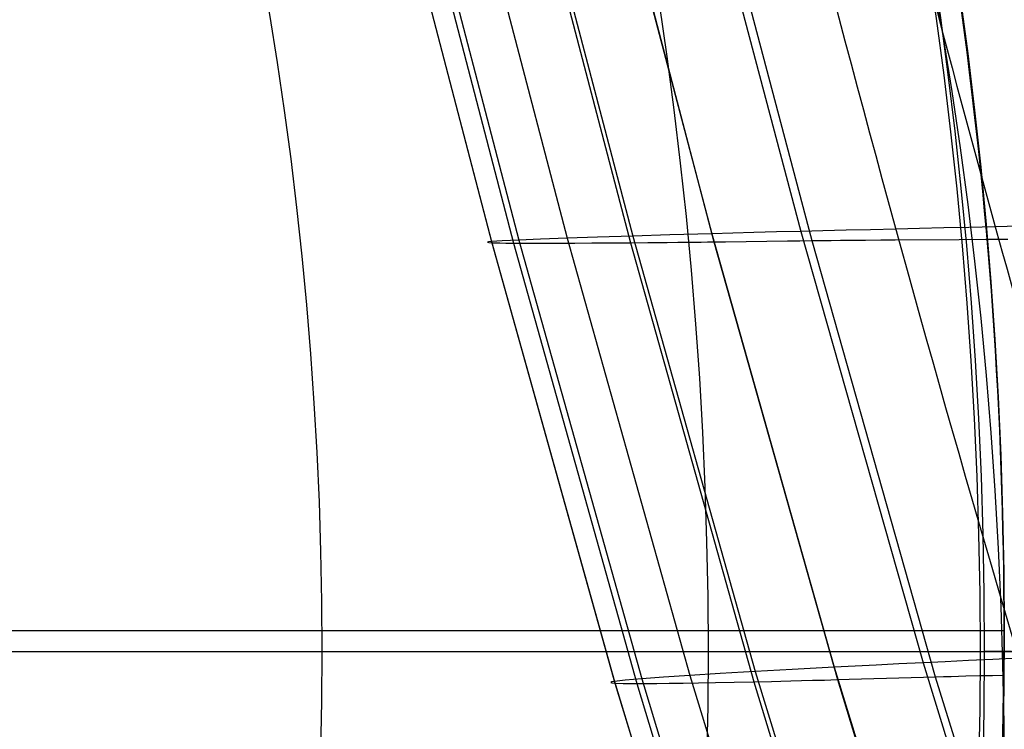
# Model space of a CAD drawing. Extents: x 112 to 670, y -274 to 273.
# Tile 56 of 84: x 579 to 631, y -23 to 15. Entities that reach past the tile are written whole.
import ezdxf

# ---------------------------------------------------------------- set-up
doc = ezdxf.new("R2010")
doc.units = 0
doc.layers.add('PREDEFINITO', color=7, linetype='CONTINUOUS')

msp = doc.modelspace()

# ---------------------------------------------------------------- linework, layer by layer
at = {"layer": 'PREDEFINITO'}
for p, q in [((597.895, 25.703, 127.865), (603.84, 2.881, 127.907)), ((597.895, 25.703, 105.152), (603.856, 2.822, 105.194)), ((599.035, 25.703, 88.31), (605.007, 2.797, 88.353)), ((599.357, 25.703, 149.058), (605.288, 2.962, 149.1)), ((601.933, 25.703, 170.117), (607.85, 3.062, 170.161)), ((605.211, 25.703, 56.13), (611.204, 2.821, 56.176)), ((605.422, 25.703, 190.215), (611.325, 3.175, 190.261)), ((609.626, 25.703, 208.525), (615.515, 3.296, 208.574)), ((609.628, 25.703, 43.69), (615.629, 2.866, 43.74)), ((614.349, 25.703, 224.372), (620.227, 3.42, 224.424)), ((614.801, 25.703, 34.008), (620.807, 2.931, 34.061)), ((630.541, 3.664, 248.645), (629.14, 3.632, 245.989)), ((631.781, 3.691, 250.857), (630.541, 3.664, 248.645)), ((611.325, 3.175, 190.261), (609.461, 3.116, 180.245)), ((613.289, 3.234, 199.464), (611.325, 3.175, 190.261)), ((611.325, 3.175, 190.261), (617.82, -19.891, 190.352)), ((615.515, 3.296, 208.574), (613.289, 3.234, 199.464)), ((617.74, 3.356, 216.559), (615.515, 3.296, 208.574)), ((615.515, 3.296, 208.574), (622.001, -19.665, 208.665)), ((618.949, 3.388, 220.508), (617.74, 3.356, 216.559)), ((620.227, 3.42, 224.424), (618.949, 3.388, 220.508)), ((621.402, 3.45, 227.808), (620.227, 3.42, 224.424)), ((620.227, 3.42, 224.424), (626.705, -19.429, 224.516)), ((622.635, 3.48, 231.16), (621.402, 3.45, 227.808)), ((623.93, 3.511, 234.475), (622.635, 3.48, 231.16)), ((625.291, 3.544, 237.75), (623.93, 3.511, 234.475)), ((626.519, 3.572, 240.536), (625.291, 3.544, 237.75)), ((627.8, 3.602, 243.284), (626.519, 3.572, 240.536)), ((629.14, 3.632, 245.989), (627.8, 3.602, 243.284)), ((603.688, 2.863, 122.232), (603.642, 2.848, 116.553)), ((603.642, 2.848, 116.553), (603.698, 2.834, 110.873)), ((603.84, 2.881, 127.907), (603.688, 2.863, 122.232)), ((603.698, 2.834, 110.873), (603.856, 2.822, 105.194)), ((604.406, 2.919, 138.52), (603.84, 2.881, 127.907)), ((603.84, 2.881, 127.907), (610.363, -20.415, 127.996)), ((603.856, 2.822, 105.194), (610.387, -20.506, 105.283)), ((603.856, 2.822, 105.194), (604.285, 2.807, 96.755)), ((604.285, 2.807, 96.755), (604.604, 2.801, 92.548)), ((605.288, 2.962, 149.1), (604.406, 2.919, 138.52)), ((604.604, 2.801, 92.548), (605.007, 2.797, 88.353)), ((605.007, 2.797, 88.353), (611.544, -20.532, 88.442)), ((605.007, 2.797, 88.353), (605.488, 2.795, 84.263)), ((606.439, 3.01, 159.656), (605.288, 2.962, 149.1)), ((605.288, 2.962, 149.1), (611.802, -20.277, 149.189)), ((605.488, 2.795, 84.263), (606.057, 2.794, 80.19)), ((606.057, 2.794, 80.19), (606.711, 2.795, 76.135)), ((607.85, 3.062, 170.161), (606.439, 3.01, 159.656)), ((606.711, 2.795, 76.135), (607.449, 2.797, 72.099)), ((607.449, 2.797, 72.099), (608.268, 2.801, 68.084)), ((609.461, 3.116, 180.245), (607.85, 3.062, 170.161)), ((607.85, 3.062, 170.161), (614.354, -20.099, 170.25)), ((608.268, 2.801, 68.084), (609.169, 2.806, 64.091)), ((609.169, 2.806, 64.091), (610.148, 2.813, 60.122)), ((610.148, 2.813, 60.122), (611.204, 2.821, 56.176)), ((611.204, 2.821, 56.176), (612.136, 2.829, 52.957)), ((611.204, 2.821, 56.176), (617.751, -20.435, 56.267)), ((612.136, 2.829, 52.957), (612.633, 2.833, 51.365)), ((612.633, 2.833, 51.365), (613.158, 2.839, 49.789)), ((613.158, 2.839, 49.789), (613.715, 2.844, 48.235)), ((613.715, 2.844, 48.235), (614.309, 2.851, 46.705)), ((614.309, 2.851, 46.705), (614.946, 2.858, 45.206)), ((614.946, 2.858, 45.206), (615.281, 2.862, 44.468)), ((615.281, 2.862, 44.468), (615.629, 2.866, 43.74)), ((615.629, 2.866, 43.74), (616.239, 2.873, 42.538)), ((615.629, 2.866, 43.74), (622.178, -20.323, 43.832)), ((616.239, 2.873, 42.538), (619.534, 2.915, 36.592)), ((619.534, 2.915, 36.592), (620.182, 2.923, 35.347)), ((620.182, 2.923, 35.347), (620.807, 2.931, 34.061)), ((620.807, 2.931, 34.061), (621.338, 2.937, 32.874)), ((620.807, 2.931, 34.061), (627.357, -20.173, 34.155)), ((621.338, 2.937, 32.874), (621.845, 2.942, 31.65)), ((621.845, 2.942, 31.65), (622.33, 2.948, 30.39)), ((622.33, 2.948, 30.39), (622.794, 2.952, 29.098)), ((622.794, 2.952, 29.098), (623.238, 2.957, 27.776)), ((623.238, 2.957, 27.776), (623.665, 2.961, 26.427)), ((623.665, 2.961, 26.427), (624.47, 2.967, 23.659)), ((624.47, 2.967, 23.659), (625.223, 2.973, 20.815)), ((625.223, 2.973, 20.815), (628.614, 2.994, 6.196)), ((628.614, 2.994, 6.196), (630.025, 3.004, 0.561)), ((630.025, 3.004, 0.561), (630.79, 3.01, -2.126)), ((630.79, 3.01, -2.126), (631.194, 3.014, -3.427)), ((151, -17.718, 17.96), (631, -17.718, 17.96)), ((151, -17.718, -12.04), (631, -17.718, -12.04)), ((631, -17.718, -12.04), (631, -17.718, 17.96)), ((578.319, -18.831, 49.06), (586.591, -18.831, 47.705)), ((586.591, -18.831, 47.705), (594.858, -18.831, 46.189)), ((594.858, -18.831, 46.189), (600.052, -18.831, 45.144)), ((600.052, -18.831, 45.144), (605.214, -18.831, 44.004)), ((605.214, -18.831, 44.004), (610.313, -18.831, 42.743)), ((610.313, -18.831, 42.743), (612.829, -18.831, 42.06)), ((612.829, -18.831, 42.06), (615.317, -18.831, 41.336)), ((615.317, -18.831, 41.336), (618.878, -18.831, 40.213)), ((618.878, -18.831, 40.213), (629.729, -18.831, 36.408)), ((630.402, -19.253, 234.569), (629.109, -19.314, 231.253)), ((629.729, -18.831, 36.408), (633.567, -18.831, 34.98)), ((630.43, -18.831, -11.412), (629.953, -18.831, -11.306)), ((631.761, -19.19, 237.844), (630.402, -19.253, 234.569)), ((630.908, -18.831, -11.502), (630.43, -18.831, -11.412)), ((631.388, -18.831, -11.576), (630.908, -18.831, -11.502)), ((619.78, -19.782, 199.555), (617.82, -19.891, 190.352)), ((622.001, -19.665, 208.665), (619.78, -19.782, 199.555)), ((624.222, -19.551, 216.651), (622.001, -19.665, 208.665)), ((622.001, -19.665, 208.665), (628.87, -42.098, 208.77)), ((625.429, -19.491, 220.601), (624.222, -19.551, 216.651)), ((626.705, -19.429, 224.516), (625.429, -19.491, 220.601)), ((627.878, -19.372, 227.901), (626.705, -19.429, 224.516)), ((626.705, -19.429, 224.516), (633.567, -41.747, 224.622)), ((629.109, -19.314, 231.253), (627.878, -19.372, 227.901)), ((611.802, -20.277, 149.189), (610.924, -20.352, 138.608)), ((612.949, -20.193, 159.745), (611.802, -20.277, 149.189)), ((611.802, -20.277, 149.189), (618.689, -42.97, 149.295)), ((614.354, -20.099, 170.25), (612.949, -20.193, 159.745)), ((615.961, -20, 180.335), (614.354, -20.099, 170.25)), ((614.354, -20.099, 170.25), (621.236, -42.725, 170.356)), ((617.82, -19.891, 190.352), (615.961, -20, 180.335)), ((617.82, -19.891, 190.352), (624.695, -42.429, 190.457)), ((620.858, -20.359, 46.797), (621.494, -20.342, 45.298)), ((621.494, -20.342, 45.298), (621.83, -20.333, 44.56)), ((621.83, -20.333, 44.56), (622.178, -20.323, 43.832)), ((622.178, -20.323, 43.832), (622.788, -20.305, 42.631)), ((622.178, -20.323, 43.832), (629.064, -42.816, 43.937)), ((622.788, -20.305, 42.631), (626.083, -20.209, 36.686)), ((626.083, -20.209, 36.686), (626.732, -20.19, 35.441)), ((626.732, -20.19, 35.441), (627.357, -20.173, 34.155)), ((627.357, -20.173, 34.155), (627.784, -20.161, 33.208)), ((627.357, -20.173, 34.155), (634.239, -42.549, 34.26)), ((627.784, -20.161, 33.208), (628.196, -20.15, 32.237)), ((628.196, -20.15, 32.237), (628.592, -20.139, 31.243)), ((628.592, -20.139, 31.243), (628.975, -20.129, 30.227)), ((628.975, -20.129, 30.227), (629.702, -20.111, 28.135)), ((629.702, -20.111, 28.135), (630.383, -20.095, 25.973)), ((630.383, -20.095, 25.973), (631.023, -20.081, 23.751)), ((610.213, -20.444, 122.32), (610.169, -20.468, 116.641)), ((610.169, -20.468, 116.641), (610.228, -20.489, 110.961)), ((610.363, -20.415, 127.996), (610.213, -20.444, 122.32)), ((610.228, -20.489, 110.961), (610.387, -20.506, 105.283)), ((610.924, -20.352, 138.608), (610.363, -20.415, 127.996)), ((610.363, -20.415, 127.996), (617.254, -43.15, 128.101)), ((610.387, -20.506, 105.283), (617.28, -43.248, 105.389)), ((610.387, -20.506, 105.283), (610.819, -20.524, 96.844)), ((610.819, -20.524, 96.844), (611.14, -20.529, 92.637)), ((611.14, -20.529, 92.637), (611.544, -20.532, 88.442)), ((611.544, -20.532, 88.442), (612.027, -20.53, 84.352)), ((611.544, -20.532, 88.442), (618.437, -43.254, 88.548)), ((612.027, -20.53, 84.352), (612.597, -20.526, 80.279)), ((612.597, -20.526, 80.279), (613.252, -20.518, 76.224)), ((613.252, -20.518, 76.224), (613.991, -20.508, 72.189)), ((613.991, -20.508, 72.189), (614.812, -20.494, 68.174)), ((614.812, -20.494, 68.174), (615.713, -20.477, 64.182)), ((615.713, -20.477, 64.182), (616.693, -20.457, 60.212)), ((616.693, -20.457, 60.212), (617.751, -20.435, 56.267)), ((617.751, -20.435, 56.267), (618.683, -20.413, 53.049)), ((617.751, -20.435, 56.267), (624.64, -43.025, 56.373)), ((618.683, -20.413, 53.049), (619.181, -20.402, 51.456)), ((619.181, -20.402, 51.456), (619.706, -20.389, 49.881)), ((619.706, -20.389, 49.881), (620.263, -20.375, 48.326)), ((620.263, -20.375, 48.326), (620.858, -20.359, 46.797))]:
    msp.add_line(p, q, dxfattribs=at)
for centre, radius in [((390, -18.831, 7.436), 255.559), ((390, -18.831, 20.802), 255.036), ((390, -18.831, -7.573), 253.393), ((390, -18.831, 28.418), 252.871), ((390, -18.831, -9.141), 252.497), ((390, -18.831, -11.306), 247.793), ((391, -17.718, 17.96), 240), ((391, -17.718, 2.96), 240), ((390, -18.831, -11.306), 239.953), ((390, -18.831, 36.408), 239.729), ((391, -25.718, -6.04), 240), ((390, -18.831, 41.336), 225.317), ((390, -18.831, 46.189), 204.858)]:
    msp.add_circle(centre, radius, dxfattribs=at)
for start, end in [(163.82255, 0), (0, 16.17745)]:
    msp.add_arc((391, -17.718, -12.04), 240, start, end, dxfattribs=at)
at = {"layer": 'PREDEFINITO', "extrusion": (-0.037315, -0.007019, 0.999279)}
msp.add_arc((23.006, 1703.615, 214.229), 1083.562, 273.505092, 277.764441, dxfattribs=at)
at = {"layer": 'PREDEFINITO', "extrusion": (-0.054306, -0.011648, 0.998456)}
msp.add_arc((60.959, 1794.7, 213.979), 1166.53, 272.206652, 275.367585, dxfattribs=at)
at = {"layer": 'PREDEFINITO', "extrusion": (-0.07302, -0.016685, 0.997191)}
msp.add_arc((81.639, 1874.612, 209.987), 1237.694, 271.557198, 273.750548, dxfattribs=at)

doc.saveas('drawing.dxf')
